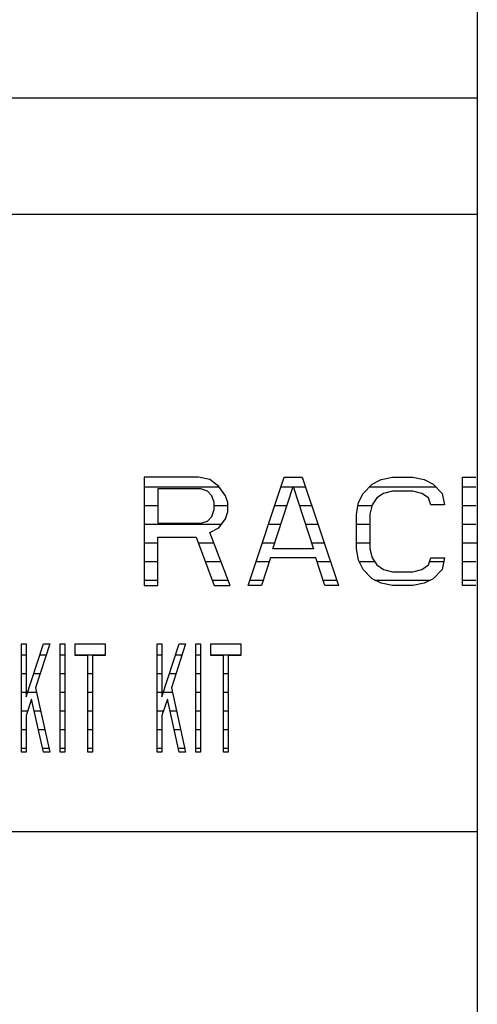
# Model space of a CAD drawing. Header units: millimetres. Extents: x 0 to 5600, y -1552 to 3960.
# Tile 59 of 199: x 2876 to 2890, y 1048 to 1077. Entities that reach past the tile are written whole.
import ezdxf

# ---------------------------------------------------------------- set-up
doc = ezdxf.new("R2010")
doc.units = ezdxf.units.MM
doc.header["$LTSCALE"] = 308
doc.layers.get('0').update_dxf_attribs({"linetype": 'CONTINUOUS'})
doc.layers.add('06___PRT_ALL_SURFS', color=7, linetype='CONTINUOUS')

msp = doc.modelspace()

# ---------------------------------------------------------------- linework, layer by layer
at = {"color": 7, "linetype": 'Continuous'}
for p, q in [((2487.582, 1074.873), (2890.082, 1074.873)), ((2890.082, 1071.373), (2850.832, 1071.373)), ((2880.087, 1063.498), (2880.087, 1060.248)), ((2881.712, 1063.498), (2880.087, 1063.498)), ((2882.05, 1063.429), (2881.712, 1063.498)), ((2882.321, 1063.221), (2882.05, 1063.429)), ((2882.524, 1062.944), (2882.321, 1063.221)), ((2883.201, 1060.248), (2884.285, 1063.498)), ((2883.946, 1061.354), (2884.555, 1063.221)), ((2884.285, 1063.498), (2884.826, 1063.498)), ((2884.555, 1063.221), (2885.165, 1061.354)), ((2884.826, 1063.498), (2885.91, 1060.248)), ((2886.654, 1063.014), (2886.925, 1063.29)), ((2886.925, 1063.29), (2887.196, 1063.429)), ((2887.196, 1063.429), (2887.535, 1063.498)), ((2887.535, 1063.498), (2888.144, 1063.498)), ((2888.144, 1063.498), (2888.483, 1063.429)), ((2888.483, 1063.429), (2888.753, 1063.29)), ((2888.753, 1063.29), (2889.024, 1063.014)), ((2889.634, 1060.248), (2889.634, 1063.498)), ((2889.634, 1063.498), (2890.04, 1063.498)), ((2880.493, 1063.152), (2880.493, 1062.115)), ((2881.779, 1063.152), (2880.493, 1063.152)), ((2881.983, 1063.083), (2881.779, 1063.152)), ((2882.118, 1062.944), (2881.983, 1063.083)), ((2882.186, 1062.737), (2882.118, 1062.944)), ((2882.592, 1062.737), (2882.524, 1062.944)), ((2886.519, 1062.737), (2886.654, 1063.014)), ((2887.264, 1063.014), (2887.061, 1062.875)), ((2887.535, 1063.083), (2887.264, 1063.014)), ((2888.144, 1063.083), (2887.535, 1063.083)), ((2888.415, 1063.014), (2888.144, 1063.083)), ((2888.618, 1062.875), (2888.415, 1063.014)), ((2889.024, 1063.014), (2889.092, 1062.668)), ((2882.186, 1062.53), (2882.186, 1062.737)), ((2882.592, 1062.46), (2882.592, 1062.737)), ((2886.451, 1062.391), (2886.519, 1062.737)), ((2886.925, 1062.668), (2886.858, 1062.391)), ((2887.061, 1062.875), (2886.925, 1062.668)), ((2888.686, 1062.668), (2888.618, 1062.875)), ((2889.092, 1062.668), (2888.686, 1062.668)), ((2882.118, 1062.322), (2882.186, 1062.53)), ((2882.524, 1062.253), (2882.592, 1062.46)), ((2886.451, 1061.354), (2886.451, 1062.391)), ((2886.858, 1062.391), (2886.858, 1061.354)), ((2880.493, 1062.115), (2881.779, 1062.115)), ((2881.779, 1062.115), (2881.983, 1062.184)), ((2881.983, 1062.184), (2882.118, 1062.322)), ((2882.321, 1061.976), (2882.524, 1062.253)), ((2882.05, 1061.838), (2882.321, 1061.976)), ((2882.66, 1060.248), (2882.05, 1061.838)), ((2880.493, 1060.248), (2880.493, 1061.7)), ((2880.493, 1061.7), (2881.644, 1061.7)), ((2881.644, 1061.7), (2882.186, 1060.248)), ((2885.165, 1061.354), (2883.946, 1061.354)), ((2886.519, 1061.008), (2886.451, 1061.354)), ((2886.858, 1061.354), (2886.925, 1061.077)), ((2883.878, 1061.077), (2883.608, 1060.248)), ((2885.233, 1061.077), (2883.878, 1061.077)), ((2885.503, 1060.248), (2885.233, 1061.077)), ((2886.654, 1060.732), (2886.519, 1061.008)), ((2886.925, 1061.077), (2887.061, 1060.87)), ((2887.061, 1060.87), (2887.264, 1060.732)), ((2888.415, 1060.732), (2888.618, 1060.87)), ((2888.618, 1060.87), (2888.686, 1061.077)), ((2888.686, 1061.077), (2889.092, 1061.077)), ((2889.092, 1061.077), (2889.024, 1060.732)), ((2886.925, 1060.455), (2886.654, 1060.732)), ((2887.264, 1060.732), (2887.535, 1060.663)), ((2887.535, 1060.663), (2888.144, 1060.663)), ((2888.144, 1060.663), (2888.415, 1060.732)), ((2889.024, 1060.732), (2888.753, 1060.455)), ((2887.196, 1060.317), (2886.925, 1060.455)), ((2887.535, 1060.248), (2887.196, 1060.317)), ((2888.483, 1060.317), (2888.144, 1060.248)), ((2888.753, 1060.455), (2888.483, 1060.317)), ((2880.087, 1060.248), (2880.493, 1060.248)), ((2882.186, 1060.248), (2882.66, 1060.248)), ((2883.608, 1060.248), (2883.201, 1060.248)), ((2885.91, 1060.248), (2885.503, 1060.248)), ((2888.144, 1060.248), (2887.535, 1060.248)), ((2890.04, 1060.248), (2889.634, 1060.248)), ((2876.397, 1055.248), (2876.397, 1058.498)), ((2876.397, 1058.498), (2876.539, 1058.498)), ((2876.539, 1056.907), (2877.06, 1058.498)), ((2876.539, 1058.498), (2876.539, 1056.907)), ((2877.25, 1058.498), (2876.823, 1057.184)), ((2877.06, 1058.498), (2877.25, 1058.498)), ((2877.558, 1055.248), (2877.558, 1058.498)), ((2877.558, 1058.498), (2877.7, 1058.498)), ((2877.7, 1058.498), (2877.7, 1055.248)), ((2878.008, 1058.152), (2878.008, 1058.498)), ((2878.008, 1058.498), (2878.909, 1058.498)), ((2878.909, 1058.498), (2878.909, 1058.152)), ((2880.473, 1055.248), (2880.473, 1058.498)), ((2880.473, 1058.498), (2880.615, 1058.498)), ((2880.615, 1056.907), (2881.136, 1058.498)), ((2880.615, 1058.498), (2880.615, 1056.907)), ((2881.326, 1058.498), (2880.899, 1057.184)), ((2881.136, 1058.498), (2881.326, 1058.498)), ((2881.634, 1055.248), (2881.634, 1058.498)), ((2881.634, 1058.498), (2881.776, 1058.498)), ((2881.776, 1058.498), (2881.776, 1055.248)), ((2882.084, 1058.152), (2882.084, 1058.498)), ((2882.084, 1058.498), (2882.985, 1058.498)), ((2882.985, 1058.498), (2882.985, 1058.152)), ((2878.387, 1058.152), (2878.008, 1058.152)), ((2878.387, 1055.248), (2878.387, 1058.152)), ((2878.529, 1058.152), (2878.529, 1055.248)), ((2878.909, 1058.152), (2878.529, 1058.152)), ((2882.463, 1058.152), (2882.084, 1058.152)), ((2882.463, 1055.248), (2882.463, 1058.152)), ((2882.605, 1058.152), (2882.605, 1055.248)), ((2882.985, 1058.152), (2882.605, 1058.152)), ((2876.823, 1057.184), (2877.25, 1055.248)), ((2880.899, 1057.184), (2881.326, 1055.248)), ((2876.705, 1056.838), (2876.539, 1056.354)), ((2877.06, 1055.248), (2876.705, 1056.838)), ((2880.781, 1056.838), (2880.615, 1056.354)), ((2881.136, 1055.248), (2880.781, 1056.838)), ((2876.539, 1056.354), (2876.539, 1055.248)), ((2880.615, 1056.354), (2880.615, 1055.248)), ((2876.539, 1055.248), (2876.397, 1055.248)), ((2877.25, 1055.248), (2877.06, 1055.248)), ((2877.7, 1055.248), (2877.558, 1055.248)), ((2878.529, 1055.248), (2878.387, 1055.248)), ((2880.615, 1055.248), (2880.473, 1055.248)), ((2881.326, 1055.248), (2881.136, 1055.248)), ((2881.776, 1055.248), (2881.634, 1055.248)), ((2882.605, 1055.248), (2882.463, 1055.248)), ((2854.832, 1052.873), (2890.082, 1052.873))]:
    msp.add_line(p, q, dxfattribs=at)
at = {"color": 2, "linetype": 'Continuous'}
for p, q in [((2880.087, 1063.213), (2882.327, 1063.213)), ((2884.19, 1063.213), (2884.553, 1063.213)), ((2884.558, 1063.213), (2884.921, 1063.213)), ((2886.849, 1063.213), (2888.829, 1063.213)), ((2889.634, 1063.213), (2890.04, 1063.213)), ((2880.087, 1062.653), (2880.493, 1062.653)), ((2882.186, 1062.653), (2882.592, 1062.653)), ((2884.003, 1062.653), (2884.37, 1062.653)), ((2884.741, 1062.653), (2885.108, 1062.653)), ((2886.502, 1062.653), (2886.922, 1062.653)), ((2889.634, 1062.653), (2890.04, 1062.653)), ((2880.087, 1062.093), (2882.406, 1062.093)), ((2883.816, 1062.093), (2884.187, 1062.093)), ((2884.924, 1062.093), (2885.295, 1062.093)), ((2886.451, 1062.093), (2886.858, 1062.093)), ((2889.634, 1062.093), (2890.04, 1062.093)), ((2880.087, 1061.533), (2880.493, 1061.533)), ((2881.706, 1061.533), (2882.167, 1061.533)), ((2883.63, 1061.533), (2884.004, 1061.533)), ((2885.107, 1061.533), (2885.481, 1061.533)), ((2886.451, 1061.533), (2886.858, 1061.533)), ((2889.634, 1061.533), (2890.082, 1061.533)), ((2880.087, 1060.973), (2880.493, 1060.973)), ((2881.915, 1060.973), (2882.382, 1060.973)), ((2883.443, 1060.973), (2883.844, 1060.973)), ((2885.267, 1060.973), (2885.668, 1060.973)), ((2886.536, 1060.973), (2886.994, 1060.973)), ((2888.651, 1060.973), (2889.071, 1060.973)), ((2889.634, 1060.973), (2890.04, 1060.973)), ((2880.087, 1060.413), (2880.493, 1060.413)), ((2882.124, 1060.413), (2882.596, 1060.413)), ((2883.256, 1060.413), (2883.661, 1060.413)), ((2885.45, 1060.413), (2885.855, 1060.413)), ((2887.008, 1060.413), (2888.67, 1060.413)), ((2889.634, 1060.413), (2890.04, 1060.413)), ((2876.397, 1058.173), (2876.539, 1058.173)), ((2876.954, 1058.173), (2877.144, 1058.173)), ((2877.558, 1058.173), (2877.7, 1058.173)), ((2878.008, 1058.173), (2878.909, 1058.173)), ((2880.473, 1058.173), (2880.615, 1058.173)), ((2881.03, 1058.173), (2881.22, 1058.173)), ((2881.634, 1058.173), (2881.776, 1058.173)), ((2882.084, 1058.173), (2882.985, 1058.173)), ((2876.397, 1057.613), (2876.539, 1057.613)), ((2876.77, 1057.613), (2876.962, 1057.613)), ((2877.558, 1057.613), (2877.7, 1057.613)), ((2878.387, 1057.613), (2878.529, 1057.613)), ((2880.473, 1057.613), (2880.615, 1057.613)), ((2880.846, 1057.613), (2881.038, 1057.613)), ((2881.634, 1057.613), (2881.776, 1057.613)), ((2882.463, 1057.613), (2882.605, 1057.613)), ((2876.397, 1057.053), (2876.539, 1057.053)), ((2876.586, 1057.053), (2876.852, 1057.053)), ((2877.558, 1057.053), (2877.7, 1057.053)), ((2878.387, 1057.053), (2878.529, 1057.053)), ((2880.473, 1057.053), (2880.615, 1057.053)), ((2880.663, 1057.053), (2880.928, 1057.053)), ((2881.634, 1057.053), (2881.776, 1057.053)), ((2882.463, 1057.053), (2882.605, 1057.053)), ((2876.397, 1056.493), (2876.586, 1056.493)), ((2876.782, 1056.493), (2876.975, 1056.493)), ((2877.558, 1056.493), (2877.7, 1056.493)), ((2878.387, 1056.493), (2878.529, 1056.493)), ((2880.473, 1056.493), (2880.662, 1056.493)), ((2880.858, 1056.493), (2881.051, 1056.493)), ((2881.634, 1056.493), (2881.776, 1056.493)), ((2882.463, 1056.493), (2882.605, 1056.493)), ((2876.397, 1055.933), (2876.539, 1055.933)), ((2876.907, 1055.933), (2877.099, 1055.933)), ((2877.558, 1055.933), (2877.7, 1055.933)), ((2878.387, 1055.933), (2878.529, 1055.933)), ((2880.473, 1055.933), (2880.615, 1055.933)), ((2880.983, 1055.933), (2881.175, 1055.933)), ((2881.634, 1055.933), (2881.776, 1055.933)), ((2882.463, 1055.933), (2882.605, 1055.933)), ((2876.397, 1055.373), (2876.539, 1055.373)), ((2877.032, 1055.373), (2877.222, 1055.373)), ((2877.558, 1055.373), (2877.7, 1055.373)), ((2878.387, 1055.373), (2878.529, 1055.373)), ((2880.473, 1055.373), (2880.615, 1055.373)), ((2881.108, 1055.373), (2881.298, 1055.373)), ((2881.634, 1055.373), (2881.776, 1055.373)), ((2882.463, 1055.373), (2882.605, 1055.373))]:
    msp.add_line(p, q, dxfattribs=at)
at = {"layer": '06___PRT_ALL_SURFS', "color": 7, "linetype": 'Continuous'}
msp.add_line((2890.082, 700.873), (2890.082, 1129.873), dxfattribs=at)

doc.saveas('drawing.dxf')
